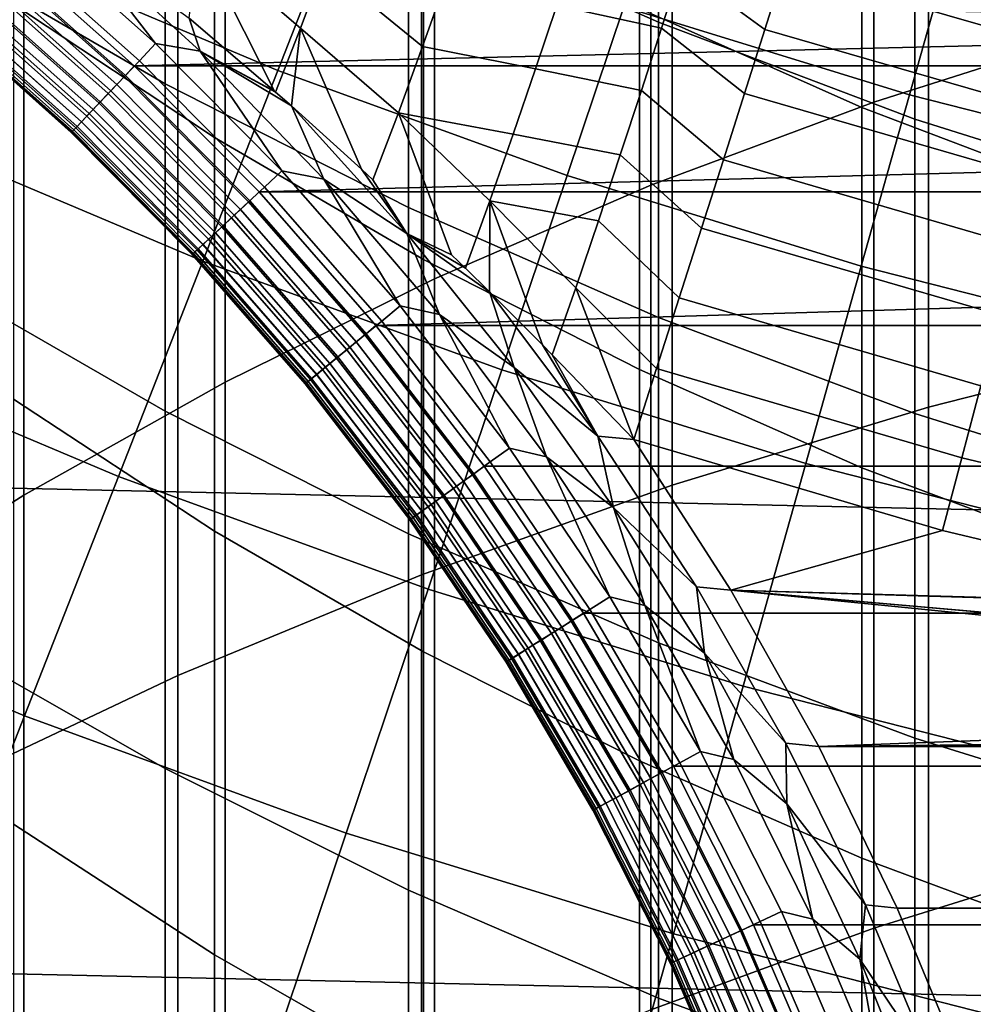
# Model space of a CAD drawing. Header units: metres. Extents: x -28 to 70, y -218 to 28.
# Tile 240 of 256: x -5.48 to -3.4, y -14.58 to -12.43. Entities that reach past the tile are written whole.
import ezdxf

# ---------------------------------------------------------------- set-up
doc = ezdxf.new("R2010")
doc.units = ezdxf.units.M
doc.layers.add('solid_10_261_432_XXX', color=7, linetype='CONTINUOUS')

msp = doc.modelspace()

# ---------------------------------------------------------------- linework, layer by layer
at = {"layer": 'solid_10_261_432_XXX'}
for points in [[(-3.122935, -10.710764, 447.711792), (-3.122935, -12.450604, 450.14859), (-3.621314, -12.608885, 450.032257), (-3.621314, -10.872189, 447.599854)], [(24.216385, -13.031374, -5), (-24.776649, -11.93179, -5), (-25.28702, -10.80817, -5), (24.776649, -11.93179, -5)], [(-3.621314, -10.872189, 447.599854), (-3.621314, -12.608885, 450.032257), (-4.107415, -12.790269, 449.898926), (-4.107415, -11.057178, 447.471588)], [(-4.107415, -11.057178, 447.471588), (-4.107415, -12.790269, 449.898926), (-4.57959, -12.994143, 449.749084), (-4.57959, -11.265103, 447.327423)], [(-4.57959, -11.265103, 447.327423), (-4.57959, -12.994143, 449.749084), (-5.036238, -13.219814, 449.583221), (-5.036238, -11.49526, 447.167816)], [(-3.501391, -11.447218, 450.886078), (-3.501391, -13.274245, 453.301361), (-2.929983, -13.129111, 453.414337), (-2.929983, -11.299027, 450.994995)], [(-4.061356, -11.621478, 450.757996), (-4.061356, -13.444909, 453.168518), (-3.501391, -13.274245, 453.301361), (-3.501391, -11.447218, 450.886078)], [(-5.036238, -11.49526, 447.167816), (-5.036238, -13.219814, 449.583221), (-5.475811, -13.46652, 449.401886), (-5.475811, -11.746868, 446.993347)], [(-5.498151, -11.599512, 413.449524), (-5.498151, -12.394941, 415.874847), (-5.059506, -12.685784, 415.774994), (-5.059506, -11.892995, 413.357727)], [(-5.167373, -11.920751, 408.104706), (-5.167373, -12.568785, 410.523193), (-5.681269, -12.27026, 410.607605), (-5.681269, -11.620013, 408.180847)], [(-4.090651, -11.8567, 405.553375), (-4.090651, -12.434459, 407.974609), (-4.636589, -12.192529, 408.035858), (-4.636589, -11.613173, 405.607941)], [(-4.608047, -11.821238, 450.611176), (-4.608047, -13.640548, 453.016266), (-4.061356, -13.444909, 453.168518), (-4.061356, -11.621478, 450.757996)], [(-4.1323, -11.682791, 410.773712), (-4.1323, -12.404459, 413.197754), (-3.646882, -12.620706, 413.130127), (-3.646882, -11.900819, 410.712067)], [(-5.475811, -11.746868, 446.993347), (-5.475811, -13.46652, 449.401886), (-5.896819, -13.733422, 449.205719), (-5.896819, -12.019074, 446.804626)], [(-5.139678, -12.045844, 450.446075), (-5.139678, -13.860519, 452.845062), (-4.608047, -13.640548, 453.016266), (-4.608047, -11.821238, 450.611176)], [(-3.531343, -12.069386, 405.505707), (-3.531343, -12.64575, 407.921112), (-4.090651, -12.434459, 407.974609), (-4.090651, -11.8567, 405.553375)], [(-5.059506, -11.892995, 413.357727), (-5.059506, -12.685784, 415.774994), (-4.603708, -12.951986, 415.683624), (-4.603708, -12.161614, 413.273712)], [(-3.646882, -11.900819, 410.712067), (-3.646882, -12.620706, 413.130127), (-3.1491, -12.809622, 413.071045), (-3.1491, -12.091291, 410.658203)], [(-5.540301, -12.278568, 170.460709), (-4.921378, -12.539467, 170.460709), (-4.77928, -12.177407, 171.937958), (-5.380332, -11.924042, 171.937958)], [(-4.636589, -12.192529, 408.035858), (-4.636589, -12.838564, 410.446899), (-5.167373, -12.568785, 410.523193), (-5.167373, -11.920751, 408.104706)], [(23.60734, -14.104733, -5), (-24.216385, -13.031374, -5), (-24.776649, -11.93179, -5), (24.216385, -13.031374, -5)], [(-3.453665, -12.275056, 173.429489), (-2.837511, -12.431948, 173.429489), (-2.777295, -12.168124, 174.932922), (-3.380373, -12.014562, 174.932922)], [(-5.65451, -12.294562, 450.263275), (-5.65451, -14.104106, 452.655457), (-5.139678, -13.860519, 452.845062), (-5.139678, -12.045844, 450.446075)], [(-2.960494, -12.250535, 405.465118), (-2.960494, -12.825712, 407.875519), (-3.531343, -12.64575, 407.921112), (-3.531343, -12.069386, 405.505707)], [(-4.166346, -12.400497, 171.937958), (-3.543053, -12.592757, 171.937958), (-3.453665, -12.275056, 173.429489), (-4.061233, -12.087646, 173.429489)], [(-4.603708, -12.161614, 413.273712), (-4.603708, -12.951986, 415.683624), (-4.1323, -13.192646, 415.601013), (-4.1323, -12.404459, 413.197754)], [(-4.921378, -12.539467, 170.460709), (-4.290219, -12.769189, 170.460709), (-4.166346, -12.400497, 171.937958), (-4.77928, -12.177407, 171.937958)], [(-4.555843, -12.345989, 225.367828), (-4.605502, -12.48716, 225.427658), (-4.820782, -12.311643, 225.422089), (-4.772411, -12.179258, 225.358353)], [(-4.090651, -12.434459, 407.974609), (-4.090651, -13.078713, 410.378998), (-4.636589, -12.838564, 410.446899), (-4.636589, -12.192529, 408.035858)], [(-4.042918, -12.316039, 225.227234), (-4.004044, -12.19057, 225.14183), (-3.816922, -12.316594, 225.178513), (-3.859062, -12.450288, 225.262039)], [(-3.161924, -12.366527, 225.08223), (-3.195359, -12.495533, 225.177383), (-3.816922, -12.316594, 225.178513), (-3.777156, -12.189887, 225.083694)], [(-5.22357, -12.518517, 225.588638), (-5.513509, -12.260354, 225.588638), (-5.480346, -12.220679, 225.557358), (-5.187995, -12.480991, 225.557358)], [(-5.377906, -12.235284, 225.532532), (-5.187995, -12.480991, 225.557358), (-5.480346, -12.220679, 225.557358)], [(-5.377906, -12.235284, 225.532532), (-5.091169, -12.497578, 225.532532), (-5.187995, -12.480991, 225.557358)], [(-5.115173, -12.425232, 225.520569), (-5.091169, -12.497578, 225.532532), (-5.377906, -12.235284, 225.532532)], [(-5.167373, -12.568785, 410.523193), (-5.167373, -13.283214, 412.922913), (-5.681269, -12.987127, 413.015533), (-5.681269, -12.27026, 410.607605)], [(-5.256289, -12.55303, 225.625946), (-5.544009, -12.296842, 225.625946), (-5.513509, -12.260354, 225.588638), (-5.22357, -12.518517, 225.588638)], [(-5.094247, -12.256272, 225.47226), (-4.928605, -12.584685, 225.515625), (-5.115173, -12.425232, 225.520569)], [(-4.872138, -12.447781, 225.474609), (-4.926242, -12.586761, 225.515564), (-4.928605, -12.584685, 225.515625), (-5.094247, -12.256272, 225.47226)], [(-4.820782, -12.311643, 225.422089), (-4.872138, -12.447781, 225.474609), (-5.094247, -12.256272, 225.47226)], [(-4.042918, -12.316039, 225.227234), (-4.084415, -12.447351, 225.301971), (-4.312804, -12.397715, 225.329819), (-4.269413, -12.263958, 225.256363)], [(-5.724246, -12.686233, 169.000046), (-5.084774, -12.955792, 169.000046), (-4.921378, -12.539467, 170.460709), (-5.540301, -12.278568, 170.460709)], [(-5.253827, -12.550433, 235.498001), (-5.234907, -12.5295, 235.5), (-5.524199, -12.27197, 235.5), (-5.541714, -12.294095, 235.498001)], [(-5.524199, -12.27197, 235.5), (-5.234907, -12.5295, 235.5), (5.524181, -12.271985, 235.5)], [(-5.234907, -12.5295, 235.5), (5.234889, -12.529517, 235.5), (5.524181, -12.271985, 235.5)], [(-3.543053, -12.592757, 171.937958), (-2.910951, -12.75371, 171.937958), (-2.837511, -12.431948, 173.429489), (-3.453665, -12.275056, 173.429489)], [(-5.285672, -12.584024, 225.668716), (-5.5714, -12.329609, 225.668716), (-5.544009, -12.296842, 225.625946), (-5.256289, -12.55303, 225.625946)], [(-5.253827, -12.550433, 235.498001), (-5.541714, -12.294095, 235.498001), (-5.559619, -12.315516, 235.491959), (-5.273035, -12.570694, 235.491959)], [(-4.605502, -12.48716, 225.427658), (-4.657999, -12.631968, 225.475098), (-4.872138, -12.447781, 225.474609), (-4.820782, -12.311643, 225.422089)], [(-5.311291, -12.611047, 225.716309), (-5.595282, -12.358179, 225.716309), (-5.5714, -12.329609, 225.668716), (-5.285672, -12.584024, 225.668716)], [(-5.273035, -12.570694, 235.491959), (-5.559619, -12.315516, 235.491959), (-5.576791, -12.336059, 235.48201), (-5.291455, -12.590124, 235.48201)], [(-4.084415, -12.447351, 225.301971), (-4.042918, -12.316039, 225.227234), (-3.859062, -12.450288, 225.262039), (-3.903287, -12.590054, 225.33371)], [(-3.195359, -12.495533, 225.177383), (-3.230802, -12.631666, 225.2612), (-3.859062, -12.450288, 225.262039), (-3.816922, -12.316594, 225.178513)], [(-5.308712, -12.608327, 235.468338), (-5.592878, -12.355303, 235.468338), (-5.607552, -12.372858, 235.451248), (-5.324454, -12.624931, 235.451248)], [(-5.291455, -12.590124, 235.48201), (-5.576791, -12.336059, 235.48201), (-5.592878, -12.355303, 235.468338), (-5.308712, -12.608327, 235.468338)], [(-4.312804, -12.397715, 225.329819), (-4.359015, -12.536272, 225.391769), (-4.605502, -12.48716, 225.427658), (-4.555843, -12.345989, 225.367828)], [(-5.324454, -12.624931, 235.451248), (-5.607552, -12.372858, 235.451248), (-5.620514, -12.388365, 235.431061), (-5.338359, -12.639599, 235.431061)], [(-5.33277, -12.633704, 225.768066), (-5.615305, -12.382133, 225.768066), (-5.595282, -12.358179, 225.716309), (-5.311291, -12.611047, 225.716309)], [(-5.338359, -12.639599, 235.431061), (-5.620514, -12.388365, 235.431061), (-5.6315, -12.401507, 235.408203), (-5.350143, -12.65203, 235.408203)], [(-5.349797, -12.651664, 225.823212), (-5.631177, -12.40112, 225.823212), (-5.615305, -12.382133, 225.768066), (-5.33277, -12.633704, 225.768066)], [(-5.498151, -12.394941, 415.874847), (-5.498151, -13.256897, 418.277344), (-5.059506, -13.544878, 418.169525), (-5.059506, -12.685784, 415.774994)], [(-4.084415, -12.447351, 225.301971), (-4.128273, -12.583674, 225.36554), (-4.359015, -12.536272, 225.391769), (-4.312804, -12.397715, 225.329819)], [(-5.36644, -12.669219, 235.356369), (-5.646691, -12.41968, 235.356369), (-5.650587, -12.42434, 235.328461), (-5.370618, -12.673627, 235.328461)], [(-5.369565, -12.672517, 225.940384), (-5.649605, -12.423166, 225.940384), (-5.642667, -12.414865, 225.880936), (-5.362122, -12.664665, 225.880936)], [(-5.359568, -12.661971, 235.383133), (-5.640285, -12.412017, 235.383133), (-5.646691, -12.41968, 235.356369), (-5.36644, -12.669219, 235.356369)], [(-5.362122, -12.664665, 225.880936), (-5.642667, -12.414865, 225.880936), (-5.631177, -12.40112, 225.823212), (-5.349797, -12.651664, 225.823212)], [(-5.350143, -12.65203, 235.408203), (-5.6315, -12.401507, 235.408203), (-5.640285, -12.412017, 235.383133), (-5.359568, -12.661971, 235.383133)], [(-4.290219, -12.769189, 170.460709), (-3.648395, -12.967166, 170.460709), (-3.543053, -12.592757, 171.937958), (-4.166346, -12.400497, 171.937958)], [(-4.1323, -12.404459, 413.197754), (-4.1323, -13.192646, 415.601013), (-3.646882, -13.406947, 415.527435), (-3.646882, -12.620706, 413.130127)], [(-5.649605, -12.423166, 225.940384), (-5.369565, -12.672517, 225.940384), (-5.372019, -12.675104, 226), (-5.651893, -12.425902, 226)], [(-5.370618, -12.673627, 235.328461), (-5.650587, -12.42434, 235.328461), (-5.651893, -12.425901, 235.300003), (-5.372019, -12.675104, 235.300003)], [(-5.372019, -12.675104, 235.300003), (-5.651893, -12.425901, 235.300003), (-5.651893, -12.425902, 226), (-5.372019, -12.675104, 226)], [(-5.115173, -12.425232, 225.520569), (-4.928605, -12.584685, 225.515625), (-5.091169, -12.497578, 225.532532)], [(-3.531343, -12.64575, 407.921112), (-3.531343, -13.28845, 410.319702), (-4.090651, -13.078713, 410.378998), (-4.090651, -12.434459, 407.974609)], [(-4.872138, -12.447781, 225.474609), (-4.891789, -12.617183, 225.514633), (-4.926242, -12.586761, 225.515564)], [(-4.872138, -12.447781, 225.474609), (-4.73902, -12.755321, 225.510513), (-4.891789, -12.617183, 225.514633)], [(-4.657999, -12.631968, 225.475098), (-4.713946, -12.778491, 225.509842), (-4.73902, -12.755321, 225.510513), (-4.872138, -12.447781, 225.474609)], [(-4.128273, -12.583674, 225.36554), (-4.084415, -12.447351, 225.301971), (-3.903287, -12.590054, 225.33371), (-3.949296, -12.734938, 225.393021)], [(-3.230802, -12.631666, 225.2612), (-3.26801, -12.773996, 225.33313), (-3.903287, -12.590054, 225.33371), (-3.859062, -12.450288, 225.262039)], [(-3.122935, -12.450604, 450.14859), (-3.122935, -14.256929, 452.536499), (-3.621314, -14.411943, 452.415863), (-3.621314, -12.608885, 450.032257)], [(-4.950314, -12.794278, 225.588638), (-5.22357, -12.518517, 225.588638), (-5.187995, -12.480991, 225.557358), (-4.912466, -12.759046, 225.557358)], [(-5.091169, -12.497578, 225.532532), (-4.912466, -12.759046, 225.557358), (-5.187995, -12.480991, 225.557358)], [(-5.091169, -12.497578, 225.532532), (-4.821087, -12.776993, 225.532532), (-4.912466, -12.759046, 225.557358)], [(-4.891789, -12.617183, 225.514633), (-4.821087, -12.776993, 225.532532), (-5.091169, -12.497578, 225.532532)], [(-4.926242, -12.586761, 225.515564), (-4.891789, -12.617183, 225.514633), (-5.091169, -12.497578, 225.532532)], [(-4.928605, -12.584685, 225.515625), (-4.926242, -12.586761, 225.515564), (-5.091169, -12.497578, 225.532532)], [(-4.359015, -12.536272, 225.391769), (-4.407744, -12.678729, 225.441803), (-4.657999, -12.631968, 225.475098), (-4.605502, -12.48716, 225.427658)], [(-4.985123, -12.82668, 225.625946), (-5.256289, -12.55303, 225.625946), (-5.22357, -12.518517, 225.588638), (-4.950314, -12.794278, 225.588638)], [(-4.982504, -12.824242, 235.498001), (-4.962301, -12.804544, 235.5), (-5.234907, -12.5295, 235.5), (-5.253827, -12.550433, 235.498001)], [(-5.234907, -12.5295, 235.5), (-4.962301, -12.804544, 235.5), (5.234889, -12.529517, 235.5)], [(-5.084774, -12.955792, 169.000046), (-4.43266, -13.193143, 169.000046), (-4.290219, -12.769189, 170.460709), (-4.921378, -12.539467, 170.460709)], [(-4.962301, -12.804544, 235.5), (4.962282, -12.804565, 235.5), (5.234889, -12.529517, 235.5)], [(-4.128273, -12.583674, 225.36554), (-4.174216, -12.724148, 225.417557), (-4.407744, -12.678729, 225.441803), (-4.359015, -12.536272, 225.391769)], [(-5.002939, -12.843265, 235.491959), (-5.273035, -12.570694, 235.491959), (-5.291455, -12.590124, 235.48201), (-5.022537, -12.861506, 235.48201)], [(-5.016384, -12.85578, 225.668716), (-5.285672, -12.584024, 225.668716), (-5.256289, -12.55303, 225.625946), (-4.985123, -12.82668, 225.625946)], [(-4.982504, -12.824242, 235.498001), (-5.253827, -12.550433, 235.498001), (-5.273035, -12.570694, 235.491959), (-5.002939, -12.843265, 235.491959)], [(-4.636589, -12.838564, 410.446899), (-4.636589, -13.550787, 412.839233), (-5.167373, -13.283214, 412.922913), (-5.167373, -12.568785, 410.523193)], [(-5.04364, -12.88115, 225.716309), (-5.311291, -12.611047, 225.716309), (-5.285672, -12.584024, 225.668716), (-5.016384, -12.85578, 225.668716)], [(-5.022537, -12.861506, 235.48201), (-5.291455, -12.590124, 235.48201), (-5.308712, -12.608327, 235.468338), (-5.040896, -12.878597, 235.468338)], [(-4.174216, -12.724148, 225.417557), (-4.128273, -12.583674, 225.36554), (-3.949296, -12.734938, 225.393021), (-3.996774, -12.88395, 225.43959)], [(-3.26801, -12.773996, 225.33313), (-3.30673, -12.92155, 225.392654), (-3.949296, -12.734938, 225.393021), (-3.903287, -12.590054, 225.33371)], [(-5.066492, -12.902423, 225.768066), (-5.33277, -12.633704, 225.768066), (-5.311291, -12.611047, 225.716309), (-5.04364, -12.88115, 225.716309)], [(-5.040896, -12.878597, 235.468338), (-5.308712, -12.608327, 235.468338), (-5.324454, -12.624931, 235.451248), (-5.057643, -12.894186, 235.451248)], [(-3.621314, -12.608885, 450.032257), (-3.621314, -14.411943, 452.415863), (-4.107415, -14.589585, 452.277588), (-4.107415, -12.790269, 449.898926)], [(-3.648395, -12.967166, 170.460709), (-2.9975, -13.132904, 170.460709), (-2.910951, -12.75371, 171.937958), (-3.543053, -12.592757, 171.937958)], [(-5.084606, -12.919285, 225.823212), (-5.349797, -12.651664, 225.823212), (-5.33277, -12.633704, 225.768066), (-5.066492, -12.902423, 225.768066)], [(-5.057643, -12.894186, 235.451248), (-5.324454, -12.624931, 235.451248), (-5.338359, -12.639599, 235.431061), (-5.072437, -12.907957, 235.431061)], [(-4.891789, -12.617183, 225.514633), (-4.639863, -12.895733, 225.514542), (-4.821087, -12.776993, 225.532532)], [(-4.73902, -12.755321, 225.510513), (-4.639863, -12.895733, 225.514542), (-4.891789, -12.617183, 225.514633)], [(-4.657999, -12.631968, 225.475098), (-4.54219, -12.941778, 225.505569), (-4.639863, -12.895733, 225.514542), (-4.713946, -12.778491, 225.509842)], [(-4.458676, -12.824161, 225.479568), (-4.512206, -12.971006, 225.504883), (-4.54219, -12.941778, 225.505569), (-4.657999, -12.631968, 225.475098)], [(-4.407744, -12.678729, 225.441803), (-4.458676, -12.824161, 225.479568), (-4.657999, -12.631968, 225.475098)], [(-3.646882, -12.620706, 413.130127), (-3.646882, -13.406947, 415.527435), (-3.1491, -13.594163, 415.463165), (-3.1491, -12.809622, 413.071045)], [(-5.097719, -12.931491, 225.880936), (-5.362122, -12.664665, 225.880936), (-5.349797, -12.651664, 225.823212), (-5.084606, -12.919285, 225.823212)], [(-5.084975, -12.919628, 235.408203), (-5.350143, -12.65203, 235.408203), (-5.359568, -12.661971, 235.383133), (-5.095002, -12.928962, 235.383133)], [(-5.072437, -12.907957, 235.431061), (-5.338359, -12.639599, 235.431061), (-5.350143, -12.65203, 235.408203), (-5.084975, -12.919628, 235.408203)], [(-2.960494, -12.825712, 407.875519), (-2.960494, -13.467088, 410.269165), (-3.531343, -13.28845, 410.319702), (-3.531343, -12.64575, 407.921112)], [(-5.369565, -12.672517, 225.940384), (-5.105638, -12.938863, 225.940384), (-5.108248, -12.941292, 226), (-5.372019, -12.675104, 226)], [(-5.106758, -12.939905, 235.328461), (-5.370618, -12.673627, 235.328461), (-5.372019, -12.675104, 235.300003), (-5.108248, -12.941292, 235.300003)], [(-5.108248, -12.941292, 235.300003), (-5.372019, -12.675104, 235.300003), (-5.372019, -12.675104, 226), (-5.108248, -12.941292, 226)], [(-5.102313, -12.935766, 235.356369), (-5.36644, -12.669219, 235.356369), (-5.370618, -12.673627, 235.328461), (-5.106758, -12.939905, 235.328461)], [(-5.105638, -12.938863, 225.940384), (-5.369565, -12.672517, 225.940384), (-5.362122, -12.664665, 225.880936), (-5.097719, -12.931491, 225.880936)], [(-5.095002, -12.928962, 235.383133), (-5.359568, -12.661971, 235.383133), (-5.36644, -12.669219, 235.356369), (-5.102313, -12.935766, 235.356369)], [(-5.931878, -13.146392, 167.558289), (-5.269211, -13.42573, 167.558289), (-5.084774, -12.955792, 169.000046), (-5.724246, -12.686233, 169.000046)], [(-5.059506, -12.685784, 415.774994), (-5.059506, -13.544878, 418.169525), (-4.603708, -13.808461, 418.070831), (-4.603708, -12.951986, 415.683624)], [(-4.174216, -12.724148, 225.417557), (-4.221952, -12.867884, 225.457687), (-4.458676, -12.824161, 225.479568), (-4.407744, -12.678729, 225.441803)], [(-4.221952, -12.867884, 225.457687), (-4.174216, -12.724148, 225.417557), (-3.996774, -12.88395, 225.43959), (-4.045396, -13.036073, 225.473068)], [(-3.30673, -12.92155, 225.392654), (-3.346698, -13.07332, 225.439377), (-3.996774, -12.88395, 225.43959), (-3.949296, -12.734938, 225.393021)], [(-4.694806, -13.086559, 225.588638), (-4.950314, -12.794278, 225.588638), (-4.912466, -12.759046, 225.557358), (-4.654831, -13.053758, 225.557358)], [(-4.821087, -12.776993, 225.532532), (-4.654831, -13.053758, 225.557358), (-4.912466, -12.759046, 225.557358)], [(-4.713946, -12.778491, 225.509842), (-4.639863, -12.895733, 225.514542), (-4.73902, -12.755321, 225.510513)], [(-4.821087, -12.776993, 225.532532), (-4.568681, -13.072472, 225.532532), (-4.654831, -13.053758, 225.557358)], [(-4.639863, -12.895733, 225.514542), (-4.568681, -13.072472, 225.532532), (-4.821087, -12.776993, 225.532532)], [(-4.43266, -13.193143, 169.000046), (-3.769526, -13.397692, 169.000046), (-3.648395, -12.967166, 170.460709), (-4.290219, -12.769189, 170.460709)], [(-4.73157, -13.116725, 225.625946), (-4.985123, -12.82668, 225.625946), (-4.950314, -12.794278, 225.588638), (-4.694806, -13.086559, 225.588638)], [(-4.728803, -13.114455, 235.498001), (-4.707294, -13.096199, 235.5), (-4.962301, -12.804544, 235.5), (-4.982504, -12.824242, 235.498001)], [(-4.962301, -12.804544, 235.5), (-4.707294, -13.096199, 235.5), (4.962282, -12.804565, 235.5)], [(-4.707294, -13.096199, 235.5), (4.707274, -13.096223, 235.5), (4.962282, -12.804565, 235.5)], [(-4.107415, -12.790269, 449.898926), (-4.107415, -14.589585, 452.277588), (-4.57959, -14.789252, 452.122192), (-4.57959, -12.994143, 449.749084)], [(-4.764586, -13.143816, 225.668716), (-5.016384, -12.85578, 225.668716), (-4.985123, -12.82668, 225.625946), (-4.73157, -13.116725, 225.625946)], [(-4.728803, -13.114455, 235.498001), (-4.982504, -12.824242, 235.498001), (-5.002939, -12.843265, 235.491959), (-4.750386, -13.132164, 235.491959)], [(-4.458676, -12.824161, 225.479568), (-4.459248, -13.023062, 225.503738), (-4.512206, -12.971006, 225.504883)], [(-4.458676, -12.824161, 225.479568), (-4.343623, -13.138721, 225.501648), (-4.459248, -13.023062, 225.503738)], [(-4.271181, -13.013974, 225.485672), (-4.322561, -13.160131, 225.501328), (-4.343623, -13.138721, 225.501648), (-4.458676, -12.824161, 225.479568)], [(-4.221952, -12.867884, 225.457687), (-4.271181, -13.013974, 225.485672), (-4.458676, -12.824161, 225.479568)], [(-4.750386, -13.132164, 235.491959), (-5.002939, -12.843265, 235.491959), (-5.022537, -12.861506, 235.48201), (-4.771084, -13.149148, 235.48201)], [(-4.090651, -13.078713, 410.378998), (-4.090651, -13.788975, 412.764709), (-4.636589, -13.550787, 412.839233), (-4.636589, -12.838564, 410.446899)], [(-4.793372, -13.167436, 225.716309), (-5.04364, -12.88115, 225.716309), (-5.016384, -12.85578, 225.668716), (-4.764586, -13.143816, 225.668716)], [(-4.771084, -13.149148, 235.48201), (-5.022537, -12.861506, 235.48201), (-5.040896, -12.878597, 235.468338), (-4.790474, -13.165058, 235.468338)], [(-4.271181, -13.013974, 225.485672), (-4.221952, -12.867884, 225.457687), (-4.045396, -13.036073, 225.473068), (-4.094831, -13.190266, 225.493256)], [(-4.817507, -13.18724, 225.768066), (-5.066492, -12.902423, 225.768066), (-5.04364, -12.88115, 225.716309), (-4.793372, -13.167436, 225.716309)], [(-4.790474, -13.165058, 235.468338), (-5.040896, -12.878597, 235.468338), (-5.057643, -12.894186, 235.451248), (-4.808163, -13.179572, 235.451248)], [(-3.346698, -13.07332, 225.439377), (-3.387639, -13.22827, 225.472977), (-4.045396, -13.036073, 225.473068), (-3.996774, -12.88395, 225.43959)], [(-4.823787, -13.192392, 235.431061), (-5.072437, -12.907957, 235.431061), (-5.084975, -12.919628, 235.408203), (-4.837029, -13.203258, 235.408203)], [(-4.836639, -13.202938, 225.823212), (-5.084606, -12.919285, 225.823212), (-5.066492, -12.902423, 225.768066), (-4.817507, -13.18724, 225.768066)], [(-4.808163, -13.179572, 235.451248), (-5.057643, -12.894186, 235.451248), (-5.072437, -12.907957, 235.431061), (-4.823787, -13.192392, 235.431061)], [(-4.639863, -12.895733, 225.514542), (-4.405601, -13.188148, 225.514542), (-4.568681, -13.072472, 225.532532)], [(-4.459248, -13.023062, 225.503738), (-4.405601, -13.188148, 225.514542), (-4.639863, -12.895733, 225.514542)], [(-4.512206, -12.971006, 225.504883), (-4.459248, -13.023062, 225.503738), (-4.639863, -12.895733, 225.514542)], [(-4.54219, -12.941778, 225.505569), (-4.512206, -12.971006, 225.504883), (-4.639863, -12.895733, 225.514542)], [(-4.85534, -13.218283, 235.356369), (-5.102313, -12.935766, 235.356369), (-5.106758, -12.939905, 235.328461), (-4.860035, -13.222136, 235.328461)], [(-4.858852, -13.221165, 225.940384), (-5.105638, -12.938863, 225.940384), (-5.097719, -12.931491, 225.880936), (-4.850489, -13.214302, 225.880936)], [(-4.847619, -13.211947, 235.383133), (-5.095002, -12.928962, 235.383133), (-5.102313, -12.935766, 235.356369), (-4.85534, -13.218283, 235.356369)], [(-4.850489, -13.214302, 225.880936), (-5.097719, -12.931491, 225.880936), (-5.084606, -12.919285, 225.823212), (-4.836639, -13.202938, 225.823212)], [(-4.837029, -13.203258, 235.408203), (-5.084975, -12.919628, 235.408203), (-5.095002, -12.928962, 235.383133), (-4.847619, -13.211947, 235.383133)], [(-5.269211, -13.42573, 167.558289), (-4.593443, -13.671689, 167.558289), (-4.43266, -13.193143, 169.000046), (-5.084774, -12.955792, 169.000046)], [(-5.105638, -12.938863, 225.940384), (-4.858852, -13.221165, 225.940384), (-4.861609, -13.223427, 226), (-5.108248, -12.941292, 226)], [(-4.860035, -13.222136, 235.328461), (-5.106758, -12.939905, 235.328461), (-5.108248, -12.941292, 235.300003), (-4.861609, -13.223427, 235.300003)], [(-4.861609, -13.223427, 235.300003), (-5.108248, -12.941292, 235.300003), (-5.108248, -12.941292, 226), (-4.861609, -13.223427, 226)], [(-4.603708, -12.951986, 415.683624), (-4.603708, -13.808461, 418.070831), (-4.1323, -14.046753, 417.981598), (-4.1323, -13.192646, 415.601013)], [(-3.769526, -13.397692, 169.000046), (-3.09702, -13.568933, 169.000046), (-2.9975, -13.132904, 170.460709), (-3.648395, -12.967166, 170.460709)], [(-5.167373, -13.283214, 412.922913), (-5.167373, -14.063493, 415.302032), (-5.681269, -13.770072, 415.402771), (-5.681269, -12.987127, 413.015533)], [(-4.57959, -12.994143, 449.749084), (-4.57959, -14.789252, 452.122192), (-5.036238, -15.010269, 451.950165), (-5.036238, -13.219814, 449.583221)], [(-4.271181, -13.013974, 225.485672), (-4.14474, -13.345476, 225.5), (-4.322561, -13.160131, 225.501328)], [(-4.271181, -13.013974, 225.485672), (-4.094831, -13.190266, 225.493256), (-4.14474, -13.345476, 225.5)], [(22.95075, -15.149687, -5), (-23.60734, -14.104733, -5), (-24.216385, -13.031374, -5), (23.60734, -14.104733, -5)], [(-4.459248, -13.023062, 225.503738), (-4.223376, -13.337858, 225.503647), (-4.405601, -13.188148, 225.514542)], [(-4.343623, -13.138721, 225.501648), (-4.223376, -13.337858, 225.503647), (-4.459248, -13.023062, 225.503738)], [(-3.387639, -13.22827, 225.472977), (-3.429274, -13.385339, 225.49324), (-4.094831, -13.190266, 225.493256), (-4.045396, -13.036073, 225.473068)], [(-4.458041, -13.39422, 225.588638), (-4.694806, -13.086559, 225.588638), (-4.654831, -13.053758, 225.557358), (-4.416098, -13.363978, 225.557358)], [(-4.568681, -13.072472, 225.532532), (-4.416098, -13.363978, 225.557358), (-4.654831, -13.053758, 225.557358)], [(-4.496617, -13.422032, 225.625946), (-4.73157, -13.116725, 225.625946), (-4.694806, -13.086559, 225.588638), (-4.458041, -13.39422, 225.588638)], [(-4.568681, -13.072472, 225.532532), (-4.334905, -13.382899, 225.532532), (-4.416098, -13.363978, 225.557358)], [(-4.405601, -13.188148, 225.514542), (-4.334905, -13.382899, 225.532532), (-4.568681, -13.072472, 225.532532)], [(-3.531343, -13.28845, 410.319702), (-3.531343, -13.996998, 412.699646), (-4.090651, -13.788975, 412.764709), (-4.090651, -13.078713, 410.378998)], [(-4.493714, -13.419939, 235.498001), (-4.470947, -13.403283, 235.5), (-4.707294, -13.096199, 235.5), (-4.728803, -13.114455, 235.498001)], [(-4.707294, -13.096199, 235.5), (-4.470947, -13.403283, 235.5), (4.47093, -13.403308, 235.5), (4.707274, -13.096223, 235.5)], [(-4.53126, -13.447009, 225.668716), (-4.764586, -13.143816, 225.668716), (-4.73157, -13.116725, 225.625946), (-4.496617, -13.422032, 225.625946)], [(-4.493714, -13.419939, 235.498001), (-4.728803, -13.114455, 235.498001), (-4.750386, -13.132164, 235.491959), (-4.51636, -13.436267, 235.491959)], [(-3.501391, -13.274245, 453.301361), (-3.501391, -15.16713, 455.665405), (-2.929983, -15.025164, 455.782318), (-2.929983, -13.129111, 453.414337)], [(-6.16287, -13.658323, 166.13768), (-5.474398, -13.948539, 166.13768), (-5.269211, -13.42573, 167.558289), (-5.931878, -13.146392, 167.558289)], [(-4.561464, -13.468786, 225.716309), (-4.793372, -13.167436, 225.716309), (-4.764586, -13.143816, 225.668716), (-4.53126, -13.447009, 225.668716)], [(-4.538078, -13.451925, 235.48201), (-4.771084, -13.149148, 235.48201), (-4.790474, -13.165058, 235.468338), (-4.558424, -13.466595, 235.468338)], [(-4.51636, -13.436267, 235.491959), (-4.750386, -13.132164, 235.491959), (-4.771084, -13.149148, 235.48201), (-4.538078, -13.451925, 235.48201)], [(-4.322561, -13.160131, 225.501328), (-4.223376, -13.337858, 225.503647), (-4.343623, -13.138721, 225.501648)], [(-4.586789, -13.487045, 225.768066), (-4.817507, -13.18724, 225.768066), (-4.793372, -13.167436, 225.716309), (-4.561464, -13.468786, 225.716309)], [(-4.558424, -13.466595, 235.468338), (-4.790474, -13.165058, 235.468338), (-4.808163, -13.179572, 235.451248), (-4.576983, -13.479976, 235.451248)], [(-4.322561, -13.160131, 225.501328), (-4.14474, -13.345476, 225.5), (-4.223376, -13.337858, 225.503647)], [(-4.593378, -13.491796, 235.431061), (-4.823787, -13.192392, 235.431061), (-4.837029, -13.203258, 235.408203), (-4.607272, -13.501813, 235.408203)], [(-4.606863, -13.501518, 225.823212), (-4.836639, -13.202938, 225.823212), (-4.817507, -13.18724, 225.768066), (-4.586789, -13.487045, 225.768066)], [(-4.576983, -13.479976, 235.451248), (-4.808163, -13.179572, 235.451248), (-4.823787, -13.192392, 235.431061), (-4.593378, -13.491796, 235.431061)], [(-4.593443, -13.671689, 167.558289), (-3.906256, -13.883658, 167.558289), (-3.769526, -13.397692, 169.000046), (-4.43266, -13.193143, 169.000046)], [(-4.405601, -13.188148, 225.514542), (-4.188907, -13.493809, 225.514542), (-4.334905, -13.382899, 225.532532)], [(-4.223376, -13.337858, 225.503647), (-4.188907, -13.493809, 225.514542), (-4.405601, -13.188148, 225.514542)], [(-3.429274, -13.385339, 225.49324), (-3.471325, -13.543454, 225.5), (-4.14474, -13.345476, 225.5), (-4.094831, -13.190266, 225.493256)], [(-4.1323, -13.192646, 415.601013), (-4.1323, -14.046753, 417.981598), (-3.646882, -14.258945, 417.902161), (-3.646882, -13.406947, 415.527435)], [(-4.630171, -13.518323, 225.940384), (-4.858852, -13.221165, 225.940384), (-4.850489, -13.214302, 225.880936), (-4.621395, -13.511995, 225.880936)], [(-4.618384, -13.509824, 235.383133), (-4.847619, -13.211947, 235.383133), (-4.85534, -13.218283, 235.356369), (-4.626485, -13.515665, 235.356369)], [(-4.621395, -13.511995, 225.880936), (-4.850489, -13.214302, 225.880936), (-4.836639, -13.202938, 225.823212), (-4.606863, -13.501518, 225.823212)], [(-4.607272, -13.501813, 235.408203), (-4.837029, -13.203258, 235.408203), (-4.847619, -13.211947, 235.383133), (-4.618384, -13.509824, 235.383133)], [(-5.036238, -13.219814, 449.583221), (-5.036238, -15.010269, 451.950165), (-5.475811, -15.251884, 451.762115), (-5.475811, -13.46652, 449.401886)], [(-4.858852, -13.221165, 225.940384), (-4.630171, -13.518323, 225.940384), (-4.633063, -13.520408, 226), (-4.861609, -13.223427, 226)], [(-4.631412, -13.519217, 235.328461), (-4.860035, -13.222136, 235.328461), (-4.861609, -13.223427, 235.300003), (-4.633063, -13.520408, 235.300003)], [(-4.633063, -13.520408, 235.300003), (-4.861609, -13.223427, 235.300003), (-4.861609, -13.223427, 226), (-4.633063, -13.520408, 226)], [(-4.626485, -13.515665, 235.356369), (-4.85534, -13.218283, 235.356369), (-4.860035, -13.222136, 235.328461), (-4.631412, -13.519217, 235.328461)], [(-2.72026, -13.386699, 225.4729), (-2.753877, -13.546193, 225.49321), (-3.429274, -13.385339, 225.49324), (-3.387639, -13.22827, 225.472977)], [(-5.498151, -13.256897, 418.277344), (-5.498151, -14.184725, 420.655151), (-5.059506, -14.469625, 420.539429), (-5.059506, -13.544878, 418.169525)], [(-4.061356, -13.444909, 453.168518), (-4.061356, -15.334069, 455.527924), (-3.501391, -15.16713, 455.665405), (-3.501391, -13.274245, 453.301361)], [(-4.636589, -13.550787, 412.839233), (-4.636589, -14.32866, 415.210999), (-5.167373, -14.063493, 415.302032), (-5.167373, -13.283214, 412.922913)], [(-2.960494, -13.467088, 410.269165), (-2.960494, -14.174176, 412.644257), (-3.531343, -13.996998, 412.699646), (-3.531343, -13.28845, 410.319702)], [(-4.223376, -13.337858, 225.503647), (-4.14474, -13.345476, 225.5), (-3.933044, -13.673946, 225.5), (-4.007992, -13.66665, 225.503647)], [(-4.223376, -13.337858, 225.503647), (-4.007992, -13.66665, 225.503647), (-4.188907, -13.493809, 225.514542)], [(-4.240945, -13.716062, 225.588638), (-4.458041, -13.39422, 225.588638), (-4.416098, -13.363978, 225.557358), (-4.197195, -13.688498, 225.557358)], [(-4.334905, -13.382899, 225.532532), (-4.197195, -13.688498, 225.557358), (-4.416098, -13.363978, 225.557358)], [(-3.933044, -13.673946, 225.5), (-4.14474, -13.345476, 225.5), (-3.471325, -13.543454, 225.5)], [(-4.334905, -13.382899, 225.532532), (-4.120641, -13.707102, 225.532532), (-4.197195, -13.688498, 225.557358)], [(-4.188907, -13.493809, 225.514542), (-4.120641, -13.707102, 225.532532), (-4.334905, -13.382899, 225.532532)], [(-2.753877, -13.546193, 225.49321), (-2.78781, -13.706764, 225.5), (-3.471325, -13.543454, 225.5), (-3.429274, -13.385339, 225.49324)], [(-4.281181, -13.741411, 225.625946), (-4.496617, -13.422032, 225.625946), (-4.458041, -13.39422, 225.588638), (-4.240945, -13.716062, 225.588638)], [(-4.278153, -13.739504, 235.498001), (-4.254304, -13.724441, 235.5), (-4.470947, -13.403283, 235.5), (-4.493714, -13.419939, 235.498001)], [(-4.470947, -13.403283, 235.5), (-4.254304, -13.724441, 235.5), (4.254287, -13.724467, 235.5), (4.47093, -13.403308, 235.5)], [(-3.906256, -13.883658, 167.558289), (-3.209357, -14.06111, 167.558289), (-3.09702, -13.568933, 169.000046), (-3.769526, -13.397692, 169.000046)], [(-3.646882, -13.406947, 415.527435), (-3.646882, -14.258945, 417.902161), (-3.1491, -14.444319, 417.832764), (-3.1491, -13.594163, 415.463165)], [(-5.474398, -13.948539, 166.13768), (-4.772316, -14.204076, 166.13768), (-4.593443, -13.671689, 167.558289), (-5.269211, -13.42573, 167.558289)], [(-4.317316, -13.764177, 225.668716), (-4.53126, -13.447009, 225.668716), (-4.496617, -13.422032, 225.625946), (-4.281181, -13.741411, 225.625946)], [(-4.278153, -13.739504, 235.498001), (-4.493714, -13.419939, 235.498001), (-4.51636, -13.436267, 235.491959), (-4.301775, -13.754386, 235.491959)], [(-4.608047, -13.640548, 453.016266), (-4.608047, -15.525437, 455.370331), (-4.061356, -15.334069, 455.527924), (-4.061356, -13.444909, 453.168518)], [(-4.348821, -13.784026, 225.716309), (-4.561464, -13.468786, 225.716309), (-4.53126, -13.447009, 225.668716), (-4.317316, -13.764177, 225.668716)], [(-4.324428, -13.768658, 235.48201), (-4.538078, -13.451925, 235.48201), (-4.558424, -13.466595, 235.468338), (-4.34565, -13.782028, 235.468338)], [(-4.301775, -13.754386, 235.491959), (-4.51636, -13.436267, 235.491959), (-4.538078, -13.451925, 235.48201), (-4.324428, -13.768658, 235.48201)], [(-5.475811, -13.46652, 449.401886), (-5.475811, -15.251884, 451.762115), (-5.896819, -15.51328, 451.558655), (-5.896819, -13.733422, 449.205719)], [(-4.375236, -13.800668, 225.768066), (-4.586789, -13.487045, 225.768066), (-4.561464, -13.468786, 225.716309), (-4.348821, -13.784026, 225.716309)], [(-4.34565, -13.782028, 235.468338), (-4.558424, -13.466595, 235.468338), (-4.576983, -13.479976, 235.451248), (-4.365009, -13.794225, 235.451248)], [(-4.382109, -13.804997, 235.431061), (-4.593378, -13.491796, 235.431061), (-4.607272, -13.501813, 235.408203), (-4.396602, -13.814129, 235.408203)], [(-4.396175, -13.81386, 225.823212), (-4.606863, -13.501518, 225.823212), (-4.586789, -13.487045, 225.768066), (-4.375236, -13.800668, 225.768066)], [(-4.365009, -13.794225, 235.451248), (-4.576983, -13.479976, 235.451248), (-4.593378, -13.491796, 235.431061), (-4.382109, -13.804997, 235.431061)], [(-4.188907, -13.493809, 225.514542), (-3.990529, -13.811663, 225.514542), (-4.120641, -13.707102, 225.532532)], [(-4.007992, -13.66665, 225.503647), (-3.990529, -13.811663, 225.514542), (-4.188907, -13.493809, 225.514542)], [(-4.416642, -13.826755, 235.356369), (-4.626485, -13.515665, 235.356369), (-4.631412, -13.519217, 235.328461), (-4.421781, -13.829992, 235.328461)], [(-4.420486, -13.829177, 225.940384), (-4.630171, -13.518323, 225.940384), (-4.621395, -13.511995, 225.880936), (-4.411333, -13.823409, 225.880936)], [(-4.408191, -13.82143, 235.383133), (-4.618384, -13.509824, 235.383133), (-4.626485, -13.515665, 235.356369), (-4.416642, -13.826755, 235.356369)], [(-4.411333, -13.823409, 225.880936), (-4.621395, -13.511995, 225.880936), (-4.606863, -13.501518, 225.823212), (-4.396175, -13.81386, 225.823212)], [(-4.396602, -13.814129, 235.408203), (-4.607272, -13.501813, 235.408203), (-4.618384, -13.509824, 235.383133), (-4.408191, -13.82143, 235.383133)], [(-4.630171, -13.518323, 225.940384), (-4.420486, -13.829177, 225.940384), (-4.423503, -13.831078, 226), (-4.633063, -13.520408, 226)], [(-4.421781, -13.829992, 235.328461), (-4.631412, -13.519217, 235.328461), (-4.633063, -13.520408, 235.300003), (-4.423503, -13.831078, 235.300003)], [(-4.423503, -13.831078, 235.300003), (-4.633063, -13.520408, 235.300003), (-4.633063, -13.520408, 226), (-4.423503, -13.831078, 226)], [(-5.059506, -13.544878, 418.169525), (-5.059506, -14.469625, 420.539429), (-4.603708, -14.730389, 420.433533), (-4.603708, -13.808461, 418.070831)], [(-4.090651, -13.788975, 412.764709), (-4.090651, -14.564704, 415.129974), (-4.636589, -14.32866, 415.210999), (-4.636589, -13.550787, 412.839233)], [(-3.933044, -13.673946, 225.5), (-3.471325, -13.543454, 225.5), (-2.78781, -13.706764, 225.5)], [(-5.139678, -13.860519, 452.845062), (-5.139678, -15.740608, 455.193115), (-4.608047, -15.525437, 455.370331), (-4.608047, -13.640548, 453.016266)], [(-6.416859, -14.22122, 164.740463), (-5.700013, -14.523396, 164.740463), (-5.474398, -13.948539, 166.13768), (-6.16287, -13.658323, 166.13768)], [(-4.007992, -13.66665, 225.503647), (-3.933044, -13.673946, 225.5), (-3.741087, -14.015269, 225.5), (-3.813069, -14.007969, 225.503647)], [(-4.007992, -13.66665, 225.503647), (-3.813069, -14.007969, 225.503647), (-3.990529, -13.811663, 225.514542)], [(-4.772316, -14.204076, 166.13768), (-4.058369, -14.424299, 166.13768), (-3.906256, -13.883658, 167.558289), (-4.593443, -13.671689, 167.558289)], [(-4.044363, -14.050828, 225.588638), (-4.240945, -13.716062, 225.588638), (-4.197195, -13.688498, 225.557358), (-3.998978, -14.026049, 225.557358)], [(-4.120641, -13.707102, 225.532532), (-3.998978, -14.026049, 225.557358), (-4.197195, -13.688498, 225.557358)], [(-3.741087, -14.015269, 225.5), (-3.933044, -13.673946, 225.5), (-1.399904, -13.926338, 225.5), (-1.389995, -13.927378, 225.5)], [(-3.933044, -13.673946, 225.5), (-2.085451, -13.836349, 225.5), (-1.399904, -13.926338, 225.5)], [(-3.933044, -13.673946, 225.5), (-2.096732, -13.834568, 225.5), (-2.085451, -13.836349, 225.5)], [(-3.933044, -13.673946, 225.5), (-2.777936, -13.708853, 225.5), (-2.096732, -13.834568, 225.5)], [(-3.933044, -13.673946, 225.5), (-2.78781, -13.706764, 225.5), (-2.777936, -13.708853, 225.5)], [(-4.120641, -13.707102, 225.532532), (-3.926699, -14.043856, 225.532532), (-3.998978, -14.026049, 225.557358)], [(-3.990529, -13.811663, 225.514542), (-3.926699, -14.043856, 225.532532), (-4.120641, -13.707102, 225.532532)], [(-4.086104, -14.073616, 225.625946), (-4.281181, -13.741411, 225.625946), (-4.240945, -13.716062, 225.588638), (-4.044363, -14.050828, 225.588638)], [(-4.278153, -13.739504, 235.498001), (-4.082963, -14.071901, 235.498001), (-4.058189, -14.058412, 235.5), (-4.254304, -13.724441, 235.5)], [(-4.254304, -13.724441, 235.5), (-4.058189, -14.058412, 235.5), (4.058174, -14.058439, 235.5), (4.254287, -13.724467, 235.5)], [(-4.12359, -14.094082, 225.668716), (-4.317316, -13.764177, 225.668716), (-4.281181, -13.741411, 225.625946), (-4.086104, -14.073616, 225.625946)], [(-4.082963, -14.071901, 235.498001), (-4.278153, -13.739504, 235.498001), (-4.301775, -13.754386, 235.491959), (-4.107467, -14.085279, 235.491959)], [(-5.167373, -14.063493, 415.302032), (-5.167373, -14.909032, 417.658752), (-5.681269, -14.618498, 417.767548), (-5.681269, -13.770072, 415.402771)], [(-4.156272, -14.111925, 225.716309), (-4.348821, -13.784026, 225.716309), (-4.317316, -13.764177, 225.668716), (-4.12359, -14.094082, 225.668716)], [(-4.130967, -14.09811, 235.48201), (-4.324428, -13.768658, 235.48201), (-4.34565, -13.782028, 235.468338), (-4.152982, -14.110129, 235.468338)], [(-4.107467, -14.085279, 235.491959), (-4.301775, -13.754386, 235.491959), (-4.324428, -13.768658, 235.48201), (-4.130967, -14.09811, 235.48201)], [(-4.173065, -14.121094, 235.451248), (-4.365009, -13.794225, 235.451248), (-4.382109, -13.804997, 235.431061), (-4.190804, -14.130778, 235.431061)], [(-4.183674, -14.126886, 225.768066), (-4.375236, -13.800668, 225.768066), (-4.348821, -13.784026, 225.716309), (-4.156272, -14.111925, 225.716309)], [(-4.152982, -14.110129, 235.468338), (-4.34565, -13.782028, 235.468338), (-4.365009, -13.794225, 235.451248), (-4.173065, -14.121094, 235.451248)], [(-3.531343, -13.996998, 412.699646), (-3.531343, -14.770855, 415.059204), (-4.090651, -14.564704, 415.129974), (-4.090651, -13.788975, 412.764709)], [(-4.603708, -13.808461, 418.070831), (-4.603708, -14.730389, 420.433533), (-4.1323, -14.966132, 420.337769), (-4.1323, -14.046753, 417.981598)], [(-4.22112, -14.147329, 225.880936), (-4.411333, -13.823409, 225.880936), (-4.396175, -13.81386, 225.823212), (-4.205396, -14.138745, 225.823212)], [(-4.205838, -14.138987, 235.408203), (-4.396602, -13.814129, 235.408203), (-4.408191, -13.82143, 235.383133), (-4.217862, -14.145551, 235.383133)], [(-4.190804, -14.130778, 235.431061), (-4.382109, -13.804997, 235.431061), (-4.396602, -13.814129, 235.408203), (-4.205838, -14.138987, 235.408203)], [(-4.205396, -14.138745, 225.823212), (-4.396175, -13.81386, 225.823212), (-4.375236, -13.800668, 225.768066), (-4.183674, -14.126886, 225.768066)], [(-3.990529, -13.811663, 225.514542), (-3.811151, -14.140613, 225.514542), (-3.926699, -14.043856, 225.532532)], [(-3.813069, -14.007969, 225.503647), (-3.811151, -14.140613, 225.514542), (-3.990529, -13.811663, 225.514542)], [(-4.420486, -13.829177, 225.940384), (-4.230616, -14.152514, 225.940384), (-4.233746, -14.154222, 226), (-4.423503, -13.831078, 226)], [(-4.231959, -14.153247, 235.328461), (-4.421781, -13.829992, 235.328461), (-4.423503, -13.831078, 235.300003), (-4.233746, -14.154223, 235.300003)], [(-4.233746, -14.154223, 235.300003), (-4.423503, -13.831078, 235.300003), (-4.423503, -13.831078, 226), (-4.233746, -14.154222, 226)], [(-4.226628, -14.150337, 235.356369), (-4.416642, -13.826755, 235.356369), (-4.421781, -13.829992, 235.328461), (-4.231959, -14.153247, 235.328461)], [(-4.230616, -14.152514, 225.940384), (-4.420486, -13.829177, 225.940384), (-4.411333, -13.823409, 225.880936), (-4.22112, -14.147329, 225.880936)], [(-4.217862, -14.145551, 235.383133), (-4.408191, -13.82143, 235.383133), (-4.416642, -13.826755, 235.356369), (-4.226628, -14.150337, 235.356369)], [(-5.65451, -14.104106, 452.655457), (-5.65451, -15.978878, 454.996887), (-5.139678, -15.740608, 455.193115), (-5.139678, -13.860519, 452.845062)], [(-4.058369, -14.424299, 166.13768), (-3.334332, -14.608662, 166.13768), (-3.209357, -14.06111, 167.558289), (-3.906256, -13.883658, 167.558289)], [(-3.741087, -14.015269, 225.5), (-1.389995, -13.927378, 225.5), (-0.693886, -13.98189, 225.5)], [(-5.700013, -14.523396, 164.740463), (-4.968996, -14.789464, 164.740463), (-4.772316, -14.204076, 166.13768), (-5.474398, -13.948539, 166.13768)], [(-3.741087, -14.015269, 225.5), (-0.693886, -13.98189, 225.5), (0, -14, 225.5)], [(-3.813069, -14.007969, 225.503647), (-3.741087, -14.015269, 225.5), (-3.569888, -14.36785, 225.5), (-3.639332, -14.360545, 225.503647)], [(-3.813069, -14.007969, 225.503647), (-3.639332, -14.360545, 225.503647), (-3.811151, -14.140613, 225.514542)], [(3.741085, -14.015273, 225.5), (-3.741087, -14.015269, 225.5), (0, -14, 225.5)], [(-2.960494, -14.174176, 412.644257), (-2.960494, -14.946439, 414.998932), (-3.531343, -14.770855, 415.059204), (-3.531343, -13.996998, 412.699646)], [(-3.869063, -14.397213, 225.588638), (-4.044363, -14.050828, 225.588638), (-3.998978, -14.026049, 225.557358), (-3.82222, -14.375316, 225.557358)], [(-3.753811, -14.391889, 225.532532), (-3.82222, -14.375316, 225.557358), (-3.998978, -14.026049, 225.557358), (-3.926699, -14.043856, 225.532532)], [(3.741085, -14.015273, 225.5), (3.569886, -14.367855, 225.5), (-3.569888, -14.36785, 225.5), (-3.741087, -14.015269, 225.5)], [(-4.1323, -14.046753, 417.981598), (-4.1323, -14.966132, 420.337769), (-3.646882, -15.176055, 420.252502), (-3.646882, -14.258945, 417.902161)], [(-3.912145, -14.417352, 225.625946), (-4.086104, -14.073616, 225.625946), (-4.044363, -14.050828, 225.588638), (-3.869063, -14.397213, 225.588638)], [(-3.811151, -14.140613, 225.514542), (-3.753811, -14.391889, 225.532532), (-3.926699, -14.043856, 225.532532)], [(-4.636589, -14.32866, 415.210999), (-4.636589, -15.17159, 417.560455), (-5.167373, -14.909032, 417.658752), (-5.167373, -14.063493, 415.302032)], [(-3.950835, -14.435437, 225.668716), (-4.12359, -14.094082, 225.668716), (-4.086104, -14.073616, 225.625946), (-3.912145, -14.417352, 225.625946)], [(-3.908903, -14.415835, 235.498001), (-4.082963, -14.071901, 235.498001), (-4.107467, -14.085279, 235.491959), (-3.934195, -14.427658, 235.491959)], [(-4.082963, -14.071901, 235.498001), (-3.908903, -14.415835, 235.498001), (-3.883282, -14.404035, 235.5), (-4.058189, -14.058412, 235.5)], [(-4.058189, -14.058412, 235.5), (-3.883282, -14.404035, 235.5), (3.883269, -14.404062, 235.5), (4.058174, -14.058439, 235.5)], [(-3.984568, -14.451205, 225.716309), (-4.156272, -14.111925, 225.716309), (-4.12359, -14.094082, 225.668716), (-3.950835, -14.435437, 225.668716)], [(-3.934195, -14.427658, 235.491959), (-4.107467, -14.085279, 235.491959), (-4.130967, -14.09811, 235.48201), (-3.95845, -14.438996, 235.48201)], [(22.247959, -16.164106, -5), (-22.95075, -15.149687, -5), (-23.60734, -14.104733, -5), (22.95075, -15.149687, -5)], [(-4.012851, -14.464426, 225.768066), (-4.183674, -14.126886, 225.768066), (-4.156272, -14.111925, 225.716309), (-3.984568, -14.451205, 225.716309)], [(-3.981173, -14.449618, 235.468338), (-4.152982, -14.110129, 235.468338), (-4.173065, -14.121094, 235.451248), (-4.0019, -14.459307, 235.451248)], [(-3.95845, -14.438996, 235.48201), (-4.130967, -14.09811, 235.48201), (-4.152982, -14.110129, 235.468338), (-3.981173, -14.449618, 235.468338)], [(-4.0515, -14.482492, 225.880936), (-4.22112, -14.147329, 225.880936), (-4.205396, -14.138745, 225.823212), (-4.035271, -14.474906, 225.823212)], [(-4.035727, -14.47512, 235.408203), (-4.205838, -14.138987, 235.408203), (-4.217862, -14.145551, 235.383133), (-4.048136, -14.48092, 235.383133)], [(-4.020209, -14.467866, 235.431061), (-4.190804, -14.130778, 235.431061), (-4.205838, -14.138987, 235.408203), (-4.035727, -14.47512, 235.408203)], [(-4.035271, -14.474906, 225.823212), (-4.205396, -14.138745, 225.823212), (-4.183674, -14.126886, 225.768066), (-4.012851, -14.464426, 225.768066)], [(-4.0019, -14.459307, 235.451248), (-4.173065, -14.121094, 235.451248), (-4.190804, -14.130778, 235.431061), (-4.020209, -14.467866, 235.431061)], [(-4.230616, -14.152514, 225.940384), (-4.061301, -14.487074, 225.940384), (-4.064531, -14.488584, 226), (-4.233746, -14.154222, 226)], [(-4.062687, -14.487721, 235.328461), (-4.231959, -14.153247, 235.328461), (-4.233746, -14.154223, 235.300003), (-4.064531, -14.488585, 235.300003)], [(-4.064531, -14.488585, 235.300003), (-4.233746, -14.154223, 235.300003), (-4.233746, -14.154222, 226), (-4.064531, -14.488584, 226)], [(-4.057185, -14.485149, 235.356369), (-4.226628, -14.150337, 235.356369), (-4.231959, -14.153247, 235.328461), (-4.062687, -14.487721, 235.328461)], [(-4.061301, -14.487074, 225.940384), (-4.230616, -14.152514, 225.940384), (-4.22112, -14.147329, 225.880936), (-4.0515, -14.482492, 225.880936)], [(-4.048136, -14.48092, 235.383133), (-4.217862, -14.145551, 235.383133), (-4.226628, -14.150337, 235.356369), (-4.057185, -14.485149, 235.356369)], [(-3.811151, -14.140613, 225.514542), (-3.651391, -14.479526, 225.514542), (-3.753811, -14.391889, 225.532532)], [(-3.639332, -14.360545, 225.503647), (-3.651391, -14.479526, 225.514542), (-3.811151, -14.140613, 225.514542)], [(-5.498151, -14.184725, 420.655151), (-5.498151, -15.177719, 423.0065), (-5.059506, -15.459323, 422.882965), (-5.059506, -14.469625, 420.539429)], [(-4.968996, -14.789464, 164.740463), (-4.225625, -15.018764, 164.740463), (-4.058369, -14.424299, 166.13768), (-4.772316, -14.204076, 166.13768)], [(-3.646882, -14.258945, 417.902161), (-3.646882, -15.176055, 420.252502), (-3.1491, -15.359446, 420.178009), (-3.1491, -14.444319, 417.832764)], [(-3.122935, -14.256929, 452.536499), (-3.122935, -16.128366, 454.873779), (-3.621314, -16.279997, 454.748901), (-3.621314, -14.411943, 452.415863)], [(-4.090651, -14.564704, 415.129974), (-4.090651, -15.405312, 417.472961), (-4.636589, -15.17159, 417.560455), (-4.636589, -14.32866, 415.210999)], [(-3.715729, -14.753866, 225.588638), (-3.869063, -14.397213, 225.588638), (-3.82222, -14.375316, 225.557358), (-3.66761, -14.734935, 225.557358)], [(-3.602632, -14.749885, 225.532532), (-3.66761, -14.734935, 225.557358), (-3.82222, -14.375316, 225.557358), (-3.753811, -14.391889, 225.532532)], [(-3.639332, -14.360545, 225.503647), (-3.487428, -14.723063, 225.503647), (-3.651391, -14.479526, 225.514542)], [(-3.639332, -14.360545, 225.503647), (-3.569888, -14.36785, 225.5), (-3.420273, -14.730055, 225.5), (-3.487428, -14.723063, 225.503647)], [(3.569886, -14.367855, 225.5), (3.420272, -14.73006, 225.5), (-3.420273, -14.730055, 225.5), (-3.569888, -14.36785, 225.5)], [(-3.759984, -14.771276, 225.625946), (-3.912145, -14.417352, 225.625946), (-3.869063, -14.397213, 225.588638), (-3.715729, -14.753866, 225.588638)], [(-3.651391, -14.479526, 225.514542), (-3.602632, -14.749885, 225.532532), (-3.753811, -14.391889, 225.532532)], [(-3.621314, -14.411943, 452.415863), (-3.621314, -16.279997, 454.748901), (-4.107415, -16.453762, 454.605774), (-4.107415, -14.589585, 452.277588)], [(-3.799727, -14.786911, 225.668716), (-3.950835, -14.435437, 225.668716), (-3.912145, -14.417352, 225.625946), (-3.759984, -14.771276, 225.625946)], [(-3.756654, -14.769965, 235.498001), (-3.908903, -14.415835, 235.498001), (-3.934195, -14.427658, 235.491959), (-3.782634, -14.780186, 235.491959)], [(-3.908903, -14.415835, 235.498001), (-3.756654, -14.769965, 235.498001), (-3.730254, -14.760018, 235.5), (-3.883282, -14.404035, 235.5)], [(-3.883282, -14.404035, 235.5), (-3.730254, -14.760018, 235.5), (3.730243, -14.760047, 235.5), (3.883269, -14.404062, 235.5)], [(-4.225625, -15.018764, 164.740463), (-3.471749, -15.210724, 164.740463), (-3.334332, -14.608662, 166.13768), (-4.058369, -14.424299, 166.13768)], [(-3.834379, -14.800543, 225.716309), (-3.984568, -14.451205, 225.716309), (-3.950835, -14.435437, 225.668716), (-3.799727, -14.786911, 225.668716)], [(-3.807549, -14.789988, 235.48201), (-3.95845, -14.438996, 235.48201), (-3.981173, -14.449618, 235.468338), (-3.830891, -14.79917, 235.468338)], [(-3.782634, -14.780186, 235.491959), (-3.934195, -14.427658, 235.491959), (-3.95845, -14.438996, 235.48201), (-3.807549, -14.789988, 235.48201)], [(-3.852183, -14.807547, 235.451248), (-4.0019, -14.459307, 235.451248), (-4.020209, -14.467866, 235.431061), (-3.870991, -14.814945, 235.431061)], [(-3.863432, -14.811972, 225.768066), (-4.012851, -14.464426, 225.768066), (-3.984568, -14.451205, 225.716309), (-3.834379, -14.800543, 225.716309)], [(-3.830891, -14.79917, 235.468338), (-3.981173, -14.449618, 235.468338), (-4.0019, -14.459307, 235.451248), (-3.852183, -14.807547, 235.451248)], [(-5.059506, -14.469625, 420.539429), (-5.059506, -15.459323, 422.882965), (-4.603708, -15.71707, 422.769928), (-4.603708, -14.730389, 420.433533)], [(-3.913201, -14.831551, 225.940384), (-4.061301, -14.487074, 225.940384), (-4.0515, -14.482492, 225.880936), (-3.903133, -14.82759, 225.880936)], [(-3.899678, -14.826231, 235.383133), (-4.048136, -14.48092, 235.383133), (-4.057185, -14.485149, 235.356369), (-3.908973, -14.829887, 235.356369)], [(-3.903133, -14.82759, 225.880936), (-4.0515, -14.482492, 225.880936), (-4.035271, -14.474906, 225.823212), (-3.886462, -14.821032, 225.823212)], [(-3.886931, -14.821217, 235.408203), (-4.035727, -14.47512, 235.408203), (-4.048136, -14.48092, 235.383133), (-3.899678, -14.826231, 235.383133)], [(-3.870991, -14.814945, 235.431061), (-4.020209, -14.467866, 235.431061), (-4.035727, -14.47512, 235.408203), (-3.886931, -14.821217, 235.408203)], [(-3.886462, -14.821032, 225.823212), (-4.035271, -14.474906, 225.823212), (-4.012851, -14.464426, 225.768066), (-3.863432, -14.811972, 225.768066)], [(-3.651391, -14.479526, 225.514542), (-3.5118, -14.827232, 225.514542), (-3.602632, -14.749885, 225.532532)], [(-3.487428, -14.723063, 225.503647), (-3.5118, -14.827232, 225.514542), (-3.651391, -14.479526, 225.514542)], [(-4.061301, -14.487074, 225.940384), (-3.913201, -14.831551, 225.940384), (-3.916519, -14.832856, 226), (-4.064531, -14.488584, 226)], [(-3.914625, -14.832111, 235.328461), (-4.062687, -14.487721, 235.328461), (-4.064531, -14.488585, 235.300003), (-3.916519, -14.832856, 235.300003)], [(-3.916519, -14.832856, 235.300003), (-4.064531, -14.488585, 235.300003), (-4.064531, -14.488584, 226), (-3.916519, -14.832856, 226)], [(-3.908973, -14.829887, 235.356369), (-4.057185, -14.485149, 235.356369), (-4.062687, -14.487721, 235.328461), (-3.914625, -14.832111, 235.328461)], [(-5.9457, -15.149396, 163.368866), (-5.183174, -15.426932, 163.368866), (-4.968996, -14.789464, 164.740463), (-5.700013, -14.523396, 164.740463)], [(-3.531343, -14.770855, 415.059204), (-3.531343, -15.609434, 417.396515), (-4.090651, -15.405312, 417.472961), (-4.090651, -14.564704, 415.129974)]]:
    msp.add_3dface(points, dxfattribs=at)

doc.saveas('drawing.dxf')
